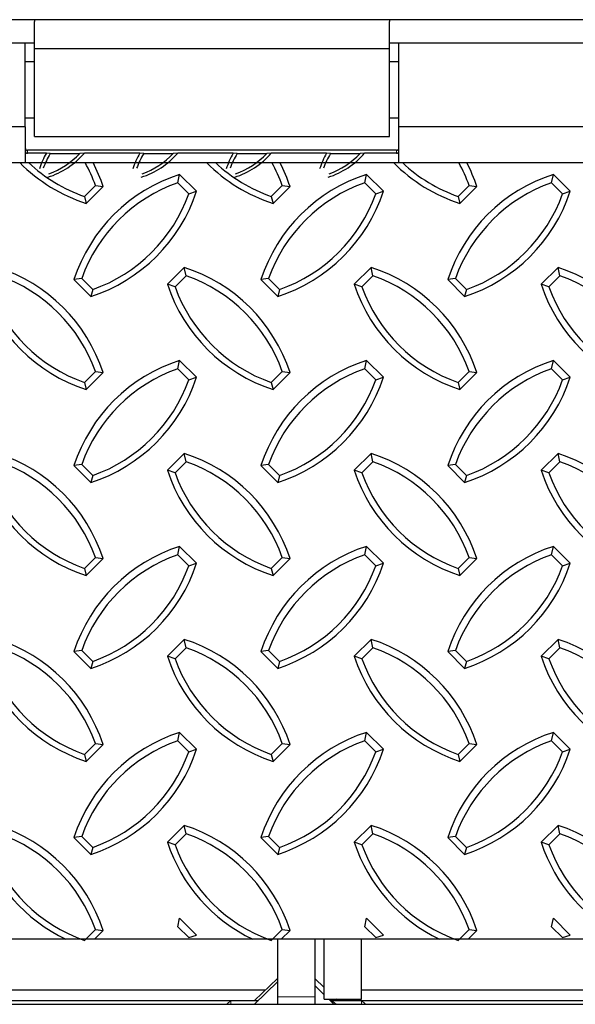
# Model space of a CAD drawing. Extents: x 0 to 17, y 0 to 11.
# Tile 69 of 81: x 10.711 to 11.175, y 6.949 to 7.772. Entities that reach past the tile are written whole.
import ezdxf

# ---------------------------------------------------------------- set-up
doc = ezdxf.new("R2010")
doc.units = 0
doc.header["$LTSCALE"] = 0.5
doc.header["$MEASUREMENT"] = 0
doc.linetypes.add('PHANTOM', pattern=[0.5, 0.25, -0.05, 0.05, -0.05, 0.05, -0.05])
doc.layers.get('0').update_dxf_attribs({"linetype": 'CONTINUOUS'})

msp = doc.modelspace()

# ---------------------------------------------------------------- linework, layer by layer
at = {"color": 7, "linetype": 'Continuous', "lineweight": 25}
for p, q in [((10.72328, 7.77185), (10.33266, 7.77185)), ((10.72328, 7.77185), (10.72328, 7.77022)), ((11.02016, 7.77185), (10.72328, 7.77185)), ((10.72328, 7.74744), (10.72328, 7.77022)), ((11.02016, 7.77185), (11.02016, 7.77022)), ((11.33266, 7.77185), (11.02016, 7.77185)), ((11.02016, 7.74744), (11.02016, 7.77022)), ((10.72328, 7.75232), (10.33266, 7.75232)), ((10.71547, 7.68246), (10.71547, 7.75232)), ((11.33266, 7.75232), (11.02016, 7.75232)), ((11.02797, 7.68246), (11.02797, 7.75232)), ((10.72328, 7.67419), (10.72328, 7.74744)), ((11.02016, 7.74744), (10.72328, 7.74744)), ((11.02016, 7.67419), (11.02016, 7.74744)), ((10.72328, 7.73669), (10.71547, 7.73669)), ((11.02797, 7.73669), (11.02016, 7.73669)), ((10.71547, 7.68982), (10.72328, 7.68982)), ((11.02016, 7.68982), (11.02797, 7.68982)), ((10.71547, 7.68226), (10.34047, 7.68226)), ((10.71547, 7.68226), (10.71547, 7.65252)), ((11.02797, 7.65252), (11.02797, 7.68226)), ((11.32485, 7.68226), (11.02797, 7.68226)), ((10.72328, 7.67419), (11.02016, 7.67419)), ((11.02602, 7.66276), (10.71742, 7.66276)), ((10.73316, 7.66028), (10.71742, 7.66028)), ((10.73643, 7.65999), (10.73316, 7.66028)), ((10.73643, 7.65999), (10.76116, 7.65999)), ((10.76496, 7.66028), (10.76116, 7.65999)), ((10.81129, 7.66028), (10.76496, 7.66028)), ((10.81456, 7.65999), (10.81129, 7.66028)), ((10.81456, 7.65999), (10.83929, 7.65999)), ((10.84309, 7.66028), (10.83929, 7.65999)), ((10.88941, 7.66028), (10.84309, 7.66028)), ((10.89268, 7.65999), (10.88941, 7.66028)), ((10.89268, 7.65999), (10.91741, 7.65999)), ((10.92121, 7.66028), (10.91741, 7.65999)), ((10.96754, 7.66028), (10.92121, 7.66028)), ((10.97081, 7.65999), (10.96754, 7.66028)), ((10.97081, 7.65999), (10.99554, 7.65999)), ((10.99934, 7.66028), (10.99554, 7.65999)), ((11.02602, 7.66028), (10.99934, 7.66028)), ((10.84314, 7.63555), (10.84464, 7.64256)), ((10.85879, 7.6285), (10.84464, 7.64256)), ((10.99939, 7.63555), (11.00089, 7.64256)), ((11.01504, 7.6285), (11.00089, 7.64256)), ((11.15564, 7.63555), (11.15714, 7.64256)), ((11.17129, 7.6285), (11.15714, 7.64256)), ((10.85234, 7.62641), (10.84314, 7.63555)), ((11.00859, 7.62641), (10.99939, 7.63555)), ((11.16484, 7.62641), (11.15564, 7.63555)), ((10.76502, 7.6241), (10.77422, 7.63325)), ((10.76653, 7.61828), (10.78067, 7.63235)), ((10.77422, 7.63325), (10.78067, 7.63235)), ((10.85234, 7.62641), (10.85879, 7.6285)), ((10.92127, 7.6241), (10.93047, 7.63325)), ((10.92278, 7.61828), (10.93692, 7.63235)), ((10.93047, 7.63325), (10.93692, 7.63235)), ((11.00859, 7.62641), (11.01504, 7.6285)), ((11.07752, 7.6241), (11.08672, 7.63325)), ((11.07903, 7.61828), (11.09317, 7.63235)), ((11.08672, 7.63325), (11.09317, 7.63235)), ((11.16484, 7.62641), (11.17129, 7.6285)), ((10.76502, 7.6241), (10.76653, 7.61828)), ((10.92127, 7.6241), (10.92278, 7.61828)), ((11.07752, 7.6241), (11.07903, 7.61828)), ((10.84853, 7.56486), (10.83439, 7.5508)), ((10.85004, 7.55786), (10.84853, 7.56486)), ((11.00478, 7.56486), (10.99064, 7.5508)), ((11.00629, 7.55786), (11.00478, 7.56486)), ((11.16103, 7.56486), (11.14689, 7.5508)), ((11.16254, 7.55786), (11.16103, 7.56486)), ((10.76271, 7.55557), (10.75626, 7.55467)), ((10.75626, 7.55467), (10.7704, 7.5406)), ((10.76271, 7.55557), (10.7719, 7.54643)), ((10.85004, 7.55786), (10.84084, 7.54871)), ((10.91896, 7.55557), (10.91251, 7.55467)), ((10.91251, 7.55467), (10.92665, 7.5406)), ((10.91896, 7.55557), (10.92815, 7.54643)), ((11.00629, 7.55786), (10.99709, 7.54871)), ((11.07521, 7.55557), (11.06876, 7.55467)), ((11.06876, 7.55467), (11.0829, 7.5406)), ((11.07521, 7.55557), (11.0844, 7.54643)), ((11.16254, 7.55786), (11.15334, 7.54871)), ((10.7719, 7.54643), (10.7704, 7.5406)), ((10.84084, 7.54871), (10.83439, 7.5508)), ((10.92815, 7.54643), (10.92665, 7.5406)), ((10.99709, 7.54871), (10.99064, 7.5508)), ((11.0844, 7.54643), (11.0829, 7.5406)), ((11.15334, 7.54871), (11.14689, 7.5508)), ((10.84314, 7.48018), (10.84464, 7.48718)), ((10.85879, 7.47312), (10.84464, 7.48718)), ((10.99939, 7.48018), (11.00089, 7.48718)), ((11.01504, 7.47312), (11.00089, 7.48718)), ((11.15564, 7.48018), (11.15714, 7.48718)), ((11.17129, 7.47312), (11.15714, 7.48718)), ((10.85234, 7.47103), (10.84314, 7.48018)), ((11.00859, 7.47103), (10.99939, 7.48018)), ((11.16484, 7.47103), (11.15564, 7.48018)), ((10.76502, 7.46873), (10.77422, 7.47787)), ((10.76653, 7.46291), (10.78067, 7.47697)), ((10.77422, 7.47787), (10.78067, 7.47697)), ((10.85234, 7.47103), (10.85879, 7.47312)), ((10.92127, 7.46873), (10.93047, 7.47787)), ((10.92278, 7.46291), (10.93692, 7.47697)), ((10.93047, 7.47787), (10.93692, 7.47697)), ((11.00859, 7.47103), (11.01504, 7.47312)), ((11.07752, 7.46873), (11.08672, 7.47787)), ((11.07903, 7.46291), (11.09317, 7.47697)), ((11.08672, 7.47787), (11.09317, 7.47697)), ((11.16484, 7.47103), (11.17129, 7.47312)), ((10.76502, 7.46873), (10.76653, 7.46291)), ((10.92127, 7.46873), (10.92278, 7.46291)), ((11.07752, 7.46873), (11.07903, 7.46291)), ((10.84853, 7.40949), (10.83439, 7.39542)), ((10.85004, 7.40248), (10.84853, 7.40949)), ((11.00478, 7.40949), (10.99064, 7.39542)), ((11.00629, 7.40248), (11.00478, 7.40949)), ((11.16103, 7.40949), (11.14689, 7.39542)), ((11.16254, 7.40248), (11.16103, 7.40949)), ((10.76271, 7.40019), (10.75626, 7.39929)), ((10.75626, 7.39929), (10.7704, 7.38523)), ((10.76271, 7.40019), (10.7719, 7.39105)), ((10.85004, 7.40248), (10.84084, 7.39333)), ((10.91896, 7.40019), (10.91251, 7.39929)), ((10.91251, 7.39929), (10.92665, 7.38523)), ((10.91896, 7.40019), (10.92815, 7.39105)), ((11.00629, 7.40248), (10.99709, 7.39333)), ((11.07521, 7.40019), (11.06876, 7.39929)), ((11.06876, 7.39929), (11.0829, 7.38523)), ((11.07521, 7.40019), (11.0844, 7.39105)), ((11.16254, 7.40248), (11.15334, 7.39333)), ((10.7719, 7.39105), (10.7704, 7.38523)), ((10.84084, 7.39333), (10.83439, 7.39542)), ((10.92815, 7.39105), (10.92665, 7.38523)), ((10.99709, 7.39333), (10.99064, 7.39542)), ((11.0844, 7.39105), (11.0829, 7.38523)), ((11.15334, 7.39333), (11.14689, 7.39542)), ((10.84314, 7.3248), (10.84464, 7.33181)), ((10.85879, 7.31774), (10.84464, 7.33181)), ((10.99939, 7.3248), (11.00089, 7.33181)), ((11.01504, 7.31774), (11.00089, 7.33181)), ((11.15564, 7.3248), (11.15714, 7.33181)), ((11.17129, 7.31774), (11.15714, 7.33181)), ((10.76502, 7.31335), (10.77422, 7.32249)), ((10.76653, 7.30753), (10.78067, 7.32159)), ((10.77422, 7.32249), (10.78067, 7.32159)), ((10.85234, 7.31565), (10.84314, 7.3248)), ((10.92127, 7.31335), (10.93047, 7.32249)), ((10.92278, 7.30753), (10.93692, 7.32159)), ((10.93047, 7.32249), (10.93692, 7.32159)), ((11.00859, 7.31565), (10.99939, 7.3248)), ((11.07752, 7.31335), (11.08672, 7.32249)), ((11.07903, 7.30753), (11.09317, 7.32159)), ((11.08672, 7.32249), (11.09317, 7.32159)), ((11.16484, 7.31565), (11.15564, 7.3248)), ((10.85234, 7.31565), (10.85879, 7.31774)), ((11.00859, 7.31565), (11.01504, 7.31774)), ((11.16484, 7.31565), (11.17129, 7.31774)), ((10.76502, 7.31335), (10.76653, 7.30753)), ((10.92127, 7.31335), (10.92278, 7.30753)), ((11.07752, 7.31335), (11.07903, 7.30753)), ((10.84853, 7.25411), (10.83439, 7.24004)), ((10.85004, 7.2471), (10.84853, 7.25411)), ((11.00478, 7.25411), (10.99064, 7.24004)), ((11.00629, 7.2471), (11.00478, 7.25411)), ((11.16103, 7.25411), (11.14689, 7.24004)), ((11.16254, 7.2471), (11.16103, 7.25411)), ((10.76271, 7.24481), (10.75626, 7.24391)), ((10.75626, 7.24391), (10.7704, 7.22985)), ((10.76271, 7.24481), (10.7719, 7.23567)), ((10.84084, 7.23796), (10.83439, 7.24004)), ((10.85004, 7.2471), (10.84084, 7.23796)), ((10.91896, 7.24481), (10.91251, 7.24391)), ((10.91251, 7.24391), (10.92665, 7.22985)), ((10.91896, 7.24481), (10.92815, 7.23567)), ((10.99709, 7.23796), (10.99064, 7.24004)), ((11.00629, 7.2471), (10.99709, 7.23796)), ((11.07521, 7.24481), (11.06876, 7.24391)), ((11.06876, 7.24391), (11.0829, 7.22985)), ((11.07521, 7.24481), (11.0844, 7.23567)), ((11.15334, 7.23796), (11.14689, 7.24004)), ((11.16254, 7.2471), (11.15334, 7.23796)), ((10.7719, 7.23567), (10.7704, 7.22985)), ((10.92815, 7.23567), (10.92665, 7.22985)), ((11.0844, 7.23567), (11.0829, 7.22985)), ((10.84314, 7.16942), (10.84464, 7.17643)), ((10.85879, 7.16237), (10.84464, 7.17643)), ((10.99939, 7.16942), (11.00089, 7.17643)), ((11.01504, 7.16237), (11.00089, 7.17643)), ((11.15564, 7.16942), (11.15714, 7.17643)), ((11.17129, 7.16237), (11.15714, 7.17643)), ((10.76502, 7.15797), (10.77422, 7.16712)), ((10.76653, 7.15215), (10.78067, 7.16621)), ((10.77422, 7.16712), (10.78067, 7.16621)), ((10.85234, 7.16028), (10.84314, 7.16942)), ((10.92127, 7.15797), (10.93047, 7.16712)), ((10.92278, 7.15215), (10.93692, 7.16621)), ((10.93047, 7.16712), (10.93692, 7.16621)), ((11.00859, 7.16028), (10.99939, 7.16942)), ((11.07752, 7.15797), (11.08672, 7.16712)), ((11.07903, 7.15215), (11.09317, 7.16621)), ((11.08672, 7.16712), (11.09317, 7.16621)), ((11.16484, 7.16028), (11.15564, 7.16942)), ((10.76502, 7.15797), (10.76653, 7.15215)), ((10.85234, 7.16028), (10.85879, 7.16237)), ((10.92127, 7.15797), (10.92278, 7.15215)), ((11.00859, 7.16028), (11.01504, 7.16237)), ((11.07752, 7.15797), (11.07903, 7.15215)), ((11.16484, 7.16028), (11.17129, 7.16237)), ((10.84853, 7.09873), (10.83439, 7.08467)), ((10.85004, 7.09172), (10.84084, 7.08258)), ((10.85004, 7.09172), (10.84853, 7.09873)), ((11.00478, 7.09873), (10.99064, 7.08467)), ((11.00629, 7.09172), (10.99709, 7.08258)), ((11.00629, 7.09172), (11.00478, 7.09873)), ((11.16103, 7.09873), (11.14689, 7.08467)), ((11.16254, 7.09172), (11.15334, 7.08258)), ((11.16254, 7.09172), (11.16103, 7.09873)), ((10.76271, 7.08944), (10.75626, 7.08853)), ((10.75626, 7.08853), (10.7704, 7.07447)), ((10.76271, 7.08944), (10.7719, 7.08029)), ((10.84084, 7.08258), (10.83439, 7.08467)), ((10.91896, 7.08944), (10.91251, 7.08853)), ((10.91251, 7.08853), (10.92665, 7.07447)), ((10.91896, 7.08944), (10.92815, 7.08029)), ((10.99709, 7.08258), (10.99064, 7.08467)), ((11.07521, 7.08944), (11.06876, 7.08853)), ((11.06876, 7.08853), (11.0829, 7.07447)), ((11.07521, 7.08944), (11.0844, 7.08029)), ((11.15334, 7.08258), (11.14689, 7.08467)), ((10.7719, 7.08029), (10.7704, 7.07447)), ((10.92815, 7.08029), (10.92665, 7.07447)), ((11.0844, 7.08029), (11.0829, 7.07447)), ((10.84314, 7.01404), (10.84464, 7.02105)), ((10.85879, 7.00699), (10.84464, 7.02105)), ((10.99939, 7.01404), (11.00089, 7.02105)), ((11.01504, 7.00699), (11.00089, 7.02105)), ((11.15564, 7.01404), (11.15714, 7.02105)), ((11.17129, 7.00699), (11.15714, 7.02105)), ((10.76502, 7.00259), (10.77422, 7.01174)), ((10.77331, 7.00352), (10.78067, 7.01083)), ((10.77422, 7.01174), (10.78067, 7.01083)), ((10.85234, 7.0049), (10.84314, 7.01404)), ((10.92127, 7.00259), (10.93047, 7.01174)), ((10.92956, 7.00352), (10.93692, 7.01083)), ((10.93047, 7.01174), (10.93692, 7.01083)), ((11.00859, 7.0049), (10.99939, 7.01404)), ((11.07752, 7.00259), (11.08672, 7.01174)), ((11.08581, 7.00352), (11.09317, 7.01083)), ((11.08672, 7.01174), (11.09317, 7.01083)), ((11.16484, 7.0049), (11.15564, 7.01404)), ((10.85234, 7.0049), (10.85879, 7.00699)), ((10.92641, 7.00381), (10.92641, 6.95532)), ((10.95766, 7.00352), (10.95766, 6.95532)), ((10.96547, 6.9535), (10.96547, 7.00375)), ((10.99672, 6.9535), (10.99672, 7.00381)), ((11.00859, 7.0049), (11.01504, 7.00699)), ((11.16484, 7.0049), (11.17129, 7.00699)), ((10.92641, 6.97069), (10.90726, 6.9523)), ((10.92641, 6.96792), (10.90732, 6.9492)), ((10.96547, 6.96319), (10.95766, 6.97069)), ((10.37172, 6.96118), (10.91651, 6.96118)), ((10.96547, 6.9572), (10.95766, 6.96486)), ((10.99672, 6.96118), (11.54151, 6.96118)), ((10.34647, 6.9523), (10.91048, 6.9523)), ((10.88735, 6.9523), (10.88412, 6.9492)), ((10.88735, 6.9523), (10.91048, 6.9523)), ((10.92641, 6.95532), (10.92641, 6.9492)), ((10.95766, 6.95532), (10.95766, 6.9492)), ((10.96547, 6.9535), (10.99672, 6.9535)), ((10.97362, 6.9492), (10.96924, 6.9535)), ((10.99672, 6.9523), (10.97147, 6.9523)), ((10.97147, 6.9523), (11.53548, 6.9523)), ((10.9768, 6.9523), (10.97555, 6.9535)), ((10.99994, 6.9492), (10.99672, 6.9523)), ((9.57485, 6.9492), (14.07485, 6.9492))]:
    msp.add_line(p, q, dxfattribs=at)
at = {"color": 8, "linetype": 'PHANTOM', "lineweight": 18}
for p, q in [((10.71742, 7.66276), (10.71742, 7.66028)), ((11.02602, 7.66028), (11.02602, 7.66276)), ((10.88735, 6.9492), (10.88735, 6.9523)), ((10.95766, 6.95532), (10.92641, 6.95532)), ((10.97147, 6.9523), (10.97542, 6.9492)), ((10.99672, 6.9492), (10.99672, 6.9523))]:
    msp.add_line(p, q, dxfattribs=at)
at = {"color": 7, "linetype": 'Continuous'}
msp.add_lwpolyline([(9.57485, 7.65247), (14.07485, 7.65247), (14.07485, 7.00352), (9.57485, 7.00352)], close=True, dxfattribs=at)
at = {"color": 7, "linetype": 'Continuous', "lineweight": 25}
for centre, radius, start, end in [((10.71742, 7.66471), 0.00195, 180.1608, 270.1599), ((10.71742, 7.66223), 0.00195, 180.1608, 270.1599), ((10.79224, 7.62605), 0.06828, 149.90392, 161.89446), ((10.79228, 7.62574), 0.06551, 148.48365, 160.40191), ((10.71324, 7.70578), 0.06888, 287.89473, 318.65944), ((10.71324, 7.70548), 0.06608, 289.37833, 316.49374), ((10.87036, 7.62605), 0.06828, 149.90392, 161.89446), ((10.8704, 7.62574), 0.06551, 148.48365, 160.40191), ((10.79137, 7.70578), 0.06888, 287.89473, 318.65944), ((10.79136, 7.70548), 0.06608, 289.37833, 316.49374), ((10.94849, 7.62605), 0.06828, 149.90392, 161.89446), ((10.94853, 7.62574), 0.06551, 148.48365, 160.40191), ((10.86949, 7.70578), 0.06888, 287.89473, 318.65944), ((10.86949, 7.70548), 0.06608, 289.37833, 316.49374), ((11.02661, 7.62605), 0.06828, 149.90392, 161.89446), ((11.02665, 7.62574), 0.06551, 148.48365, 160.40191), ((10.94762, 7.70578), 0.06888, 287.89473, 318.65944), ((10.94761, 7.70548), 0.06608, 289.37833, 316.49374), ((11.02602, 7.66471), 0.00195, 269.8401, 359.8392), ((11.02602, 7.66223), 0.00195, 269.8401, 359.8392), ((10.80862, 7.749), 0.13733, 224.66411, 252.15145), ((10.80863, 7.74839), 0.13172, 226.74194, 250.66561), ((10.65018, 7.58895), 0.13172, 19.6551, 28.83299), ((10.65019, 7.58952), 0.13733, 18.16925, 27.27994), ((10.96487, 7.749), 0.13733, 224.66411, 252.15145), ((10.96488, 7.74839), 0.13172, 226.74194, 250.66561), ((10.80643, 7.58895), 0.13172, 19.6551, 28.83299), ((10.80644, 7.58952), 0.13733, 18.16925, 27.27994), ((11.12112, 7.749), 0.13733, 224.66411, 252.15145), ((11.12113, 7.74839), 0.13172, 226.74194, 250.66561), ((10.96268, 7.58895), 0.13172, 19.6551, 28.83299), ((10.96269, 7.58952), 0.13733, 18.16925, 27.27994), ((10.88673, 7.51185), 0.13733, 107.84855, 161.83075), ((11.04298, 7.51185), 0.13733, 107.84855, 161.83075), ((11.19923, 7.51185), 0.13733, 107.84855, 161.83075), ((10.88675, 7.51127), 0.13172, 109.33439, 160.3449), ((11.043, 7.51127), 0.13172, 109.33439, 160.3449), ((11.19925, 7.51127), 0.13172, 109.33439, 160.3449), ((10.72831, 7.67132), 0.13733, 287.84855, 341.83075), ((10.72829, 7.67071), 0.13172, 289.33439, 340.3449), ((10.88456, 7.67132), 0.13733, 287.84855, 341.83075), ((10.88454, 7.67071), 0.13172, 289.33439, 340.3449), ((11.04081, 7.67132), 0.13733, 287.84855, 341.83075), ((11.04079, 7.67071), 0.13172, 289.33439, 340.3449), ((10.65019, 7.43415), 0.13733, 18.16925, 72.15145), ((10.80644, 7.43415), 0.13733, 18.16925, 72.15145), ((10.96269, 7.43415), 0.13733, 18.16925, 72.15145), ((11.11894, 7.43415), 0.13733, 18.16925, 72.15145), ((10.65018, 7.43357), 0.13172, 19.6551, 70.66561), ((10.80643, 7.43357), 0.13172, 19.6551, 70.66561), ((10.96268, 7.43357), 0.13172, 19.6551, 70.66561), ((11.11893, 7.43357), 0.13172, 19.6551, 70.66561), ((10.80862, 7.59362), 0.13733, 198.16925, 252.15145), ((10.80863, 7.59301), 0.13172, 199.6551, 250.66561), ((10.96487, 7.59362), 0.13733, 198.16925, 252.15145), ((10.96488, 7.59301), 0.13172, 199.6551, 250.66561), ((11.12112, 7.59362), 0.13733, 198.16925, 252.15145), ((11.12113, 7.59301), 0.13172, 199.6551, 250.66561), ((11.27737, 7.59362), 0.13733, 198.16925, 252.15145), ((11.27738, 7.59301), 0.13172, 199.6551, 250.66561), ((10.88673, 7.35647), 0.13733, 107.84855, 161.83075), ((11.04298, 7.35647), 0.13733, 107.84855, 161.83075), ((11.19923, 7.35647), 0.13733, 107.84855, 161.83075), ((10.88675, 7.35589), 0.13172, 109.33439, 160.3449), ((11.043, 7.35589), 0.13172, 109.33439, 160.3449), ((11.19925, 7.35589), 0.13172, 109.33439, 160.3449), ((10.72831, 7.51594), 0.13733, 287.84855, 341.83075), ((10.72829, 7.51534), 0.13172, 289.33439, 340.3449), ((10.88456, 7.51594), 0.13733, 287.84855, 341.83075), ((10.88454, 7.51534), 0.13172, 289.33439, 340.3449), ((11.04081, 7.51594), 0.13733, 287.84855, 341.83075), ((11.04079, 7.51534), 0.13172, 289.33439, 340.3449), ((10.65019, 7.27877), 0.13733, 18.16925, 72.15145), ((10.80644, 7.27877), 0.13733, 18.16925, 72.15145), ((10.96269, 7.27877), 0.13733, 18.16925, 72.15145), ((11.11894, 7.27877), 0.13733, 18.16925, 72.15145), ((10.65018, 7.27819), 0.13172, 19.6551, 70.66561), ((10.80643, 7.27819), 0.13172, 19.6551, 70.66561), ((10.96268, 7.27819), 0.13172, 19.6551, 70.66561), ((11.11893, 7.27819), 0.13172, 19.6551, 70.66561), ((10.80862, 7.43824), 0.13733, 198.16925, 252.15145), ((10.80863, 7.43764), 0.13172, 199.6551, 250.66561), ((10.96487, 7.43824), 0.13733, 198.16925, 252.15145), ((10.96488, 7.43764), 0.13172, 199.6551, 250.66561), ((11.12112, 7.43824), 0.13733, 198.16925, 252.15145), ((11.12113, 7.43764), 0.13172, 199.6551, 250.66561), ((11.27737, 7.43824), 0.13733, 198.16925, 252.15145), ((11.27738, 7.43764), 0.13172, 199.6551, 250.66561), ((10.88673, 7.20109), 0.13733, 107.84855, 161.83075), ((11.04298, 7.20109), 0.13733, 107.84855, 161.83075), ((11.19923, 7.20109), 0.13733, 107.84855, 161.83075), ((10.88675, 7.20051), 0.13172, 109.33439, 160.3449), ((11.043, 7.20051), 0.13172, 109.33439, 160.3449), ((11.19925, 7.20051), 0.13172, 109.33439, 160.3449), ((10.72831, 7.36057), 0.13733, 287.84855, 341.83075), ((10.72829, 7.35996), 0.13172, 289.33439, 340.3449), ((10.88456, 7.36057), 0.13733, 287.84855, 341.83075), ((10.88454, 7.35996), 0.13172, 289.33439, 340.3449), ((11.04081, 7.36057), 0.13733, 287.84855, 341.83075), ((11.04079, 7.35996), 0.13172, 289.33439, 340.3449), ((10.65019, 7.12339), 0.13733, 18.16925, 72.15145), ((10.80644, 7.12339), 0.13733, 18.16925, 72.15145), ((10.96269, 7.12339), 0.13733, 18.16925, 72.15145), ((11.11894, 7.12339), 0.13733, 18.16925, 72.15145), ((10.80862, 7.28287), 0.13733, 198.16925, 252.15145), ((10.65018, 7.12281), 0.13172, 19.6551, 70.66561), ((10.96487, 7.28287), 0.13733, 198.16925, 252.15145), ((10.80643, 7.12281), 0.13172, 19.6551, 70.66561), ((11.12112, 7.28287), 0.13733, 198.16925, 252.15145), ((10.96268, 7.12281), 0.13172, 19.6551, 70.66561), ((11.27737, 7.28287), 0.13733, 198.16925, 252.15145), ((11.11893, 7.12281), 0.13172, 19.6551, 70.66561), ((10.80863, 7.28226), 0.13172, 199.6551, 250.66561), ((10.96488, 7.28226), 0.13172, 199.6551, 250.66561), ((11.12113, 7.28226), 0.13172, 199.6551, 250.66561), ((11.27738, 7.28226), 0.13172, 199.6551, 250.66561), ((10.88673, 7.04571), 0.13733, 107.84855, 161.83075), ((11.04298, 7.04571), 0.13733, 107.84855, 161.83075), ((11.19923, 7.04571), 0.13733, 107.84855, 161.83075), ((10.88675, 7.04513), 0.13172, 109.33439, 160.3449), ((11.043, 7.04513), 0.13172, 109.33439, 160.3449), ((11.19925, 7.04513), 0.13172, 109.33439, 160.3449), ((10.72831, 7.20519), 0.13733, 287.84855, 341.83075), ((10.72829, 7.20458), 0.13172, 289.33439, 340.3449), ((10.88456, 7.20519), 0.13733, 287.84855, 341.83075), ((10.88454, 7.20458), 0.13172, 289.33439, 340.3449), ((11.04081, 7.20519), 0.13733, 287.84855, 341.83075), ((11.04079, 7.20458), 0.13172, 289.33439, 340.3449), ((10.65019, 6.96801), 0.13733, 18.16925, 72.15145), ((10.65018, 6.96743), 0.13172, 19.6551, 70.66561), ((10.80644, 6.96801), 0.13733, 18.16925, 72.15145), ((10.80643, 6.96743), 0.13172, 19.6551, 70.66561), ((10.96269, 6.96801), 0.13733, 18.16925, 72.15145), ((10.96268, 6.96743), 0.13172, 19.6551, 70.66561), ((11.11894, 6.96801), 0.13733, 18.16925, 72.15145), ((11.11893, 6.96743), 0.13172, 19.6551, 70.66561), ((10.80862, 7.12749), 0.13733, 198.16925, 244.52246), ((10.96487, 7.12749), 0.13733, 198.16925, 244.52246), ((11.12112, 7.12749), 0.13733, 198.16925, 244.52246), ((11.27737, 7.12749), 0.13733, 198.16925, 244.52246), ((10.80863, 7.12688), 0.13172, 199.6551, 250.66561), ((10.96488, 7.12688), 0.13172, 199.6551, 250.66561), ((11.12113, 7.12688), 0.13172, 199.6551, 250.66561), ((11.27738, 7.12688), 0.13172, 199.6551, 250.66561)]:
    msp.add_arc(centre, radius, start, end, dxfattribs=at)
msp.add_ellipse((10.95766, 6.97938), major_axis=(0.02415, -0.02323), ratio=0.57713, start_param=5.700202, end_param=5.742668, dxfattribs=at)

doc.saveas('drawing.dxf')
